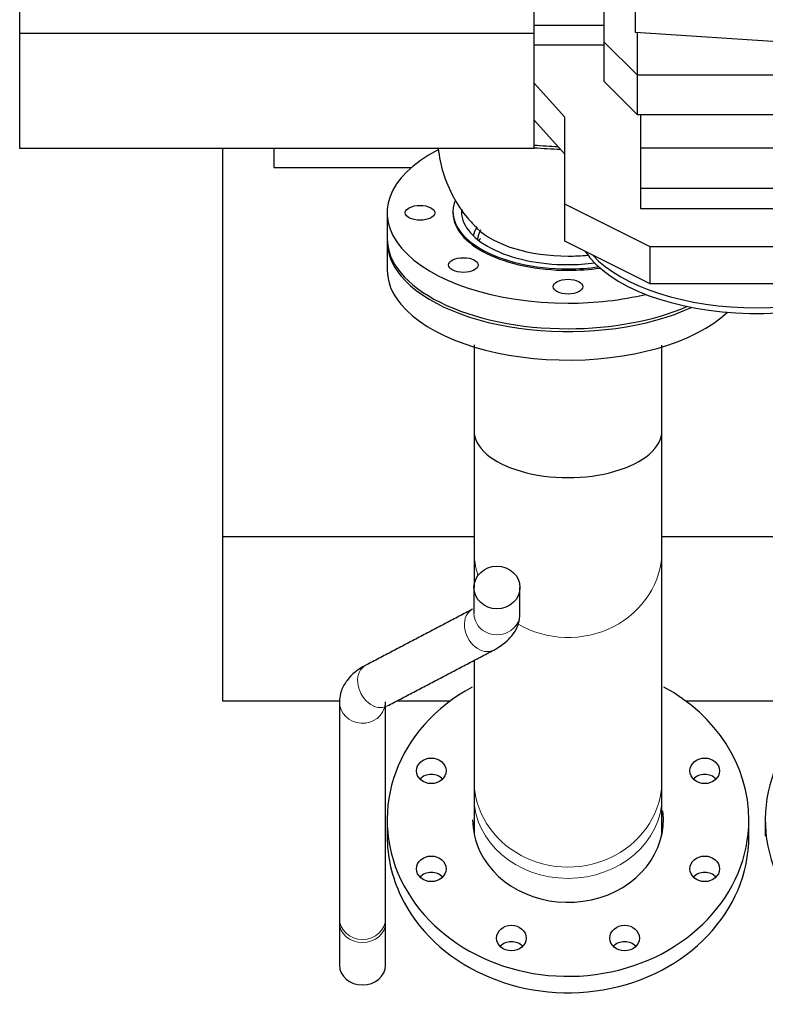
# Model space of a CAD drawing. Header units: inches. Extents: x 0 to 29700, y -16 to 21000.
# Tile 3 of 256: x 2984 to 3437, y 8010 to 8609. Entities that reach past the tile are written whole.
import ezdxf

# ---------------------------------------------------------------- set-up
doc = ezdxf.new("R2010")
doc.units = ezdxf.units.IN
doc.layers.add('1', color=7, linetype='Continuous', true_color=0xffffff)
doc.layers.add('254', color=7, linetype='Continuous', true_color=0xffffff)

msp = doc.modelspace()

# ---------------------------------------------------------------- linework, layer by layer
at = {"layer": '1', "color": 2, "linetype": 'Continuous', "lineweight": 25}
for p, q in [((3358.251, 8601.562), (3358.251, 9233.719)), ((3339.251, 8595.724), (3339.251, 9210.44)), ((2983.751, 8600.962), (2983.751, 8685.962)), ((3296.751, 8600.962), (3296.751, 8685.962)), ((2983.751, 8530.962), (2983.751, 8600.962)), ((3296.751, 8600.962), (2983.751, 8600.962)), ((3296.751, 8530.962), (3296.751, 8600.962)), ((3296.753, 8606.013), (3339.255, 8606.013)), ((3582.251, 8586.719), (3358.251, 8601.562)), ((3359.251, 8601.497), (3359.251, 8575.724)), ((3339.251, 8571.724), (3339.251, 8595.724)), ((3359.251, 8575.724), (3339.251, 8595.724)), ((3339.255, 8593.967), (3296.753, 8593.967)), ((3359.251, 8551.724), (3339.251, 8571.724)), ((3359.251, 8575.724), (3359.251, 8551.724)), ((3359.251, 8575.724), (3579.251, 8575.724)), ((3315.251, 8550.079), (3296.751, 8570.661)), ((3315.251, 8527.562), (3296.751, 8548.144)), ((3315.251, 8497.079), (3315.251, 8550.079)), ((3359.251, 8551.724), (3579.251, 8551.724)), ((3361.251, 8551.725), (3361.251, 8531.106)), ((3296.751, 8530.962), (2983.751, 8530.962)), ((3361.251, 8531.106), (3361.251, 8506.52)), ((3496.251, 8531.106), (3361.251, 8531.106)), ((3361.251, 8506.52), (3361.251, 8494.484)), ((3496.251, 8506.52), (3361.251, 8506.52)), ((3315.251, 8474.562), (3315.251, 8497.079)), ((3367.251, 8471.079), (3315.251, 8497.079)), ((3361.251, 8494.484), (3496.251, 8494.484)), ((3367.251, 8448.562), (3315.251, 8474.562)), ((3367.251, 8448.562), (3367.251, 8471.079)), ((3497.251, 8471.079), (3367.251, 8471.079)), ((3497.251, 8448.562), (3367.251, 8448.562))]:
    msp.add_line(p, q, dxfattribs=at)
for centre, start_param, end_param in [((3317.251, 8585.509), 1.3833807, 1.5281885), ((3432.251, 8485.509), 0.3181844, 0.3926991), ((3432.251, 8485.509), 0.3926991, 2.8234082), ((3432.251, 8488.974), 0.429711, 2.7119799)]:
    msp.add_ellipse(centre, major_axis=(-110, 0), ratio=0.5, start_param=start_param, end_param=end_param, dxfattribs=at)
at = {"layer": '254', "color": 2, "linetype": 'Continuous', "lineweight": 25}
for p, q in [((3107.251, 8294.562), (3107.251, 8530.965)), ((3138.251, 8530.967), (3138.251, 8519.362)), ((3138.251, 8519.362), (3222.037, 8519.362)), ((3207.253, 8491.824), (3207.253, 8476.236)), ((3247.253, 8492.69), (3247.253, 8491.824)), ((3207.249, 8474.49), (3207.249, 8457.169)), ((3207.249, 8457.175), (3207.249, 8457.169)), ((3107.251, 8194.562), (3107.251, 8294.565)), ((3260.217, 8294.562), (3107.251, 8294.562)), ((3490.21, 8294.562), (3374.488, 8294.562)), ((3178.401, 8194.562), (3107.251, 8194.562)), ((3178.251, 8194.11), (3178.248, 8062.469)), ((3206.248, 8062.468), (3206.251, 8194.109)), ((3245.593, 8194.562), (3212.957, 8194.562)), ((3475.603, 8194.562), (3388.974, 8194.562)), ((3207.249, 8122.317), (3207.249, 8112.316)), ((3259.249, 8122.322), (3259.249, 8122.317)), ((3427.249, 8112.316), (3427.249, 8122.317)), ((3437.251, 8122.302), (3437.251, 8112.301)), ((3207.249, 8112.325), (3207.249, 8112.316)), ((3178.248, 8059.745), (3178.248, 8033.904)), ((3206.248, 8033.904), (3206.248, 8059.745))]:
    msp.add_line(p, q, dxfattribs=at)
at = {"layer": '254', "color": 110, "linetype": 'Continuous', "lineweight": 13}
for p, q in [((3272.111, 8225.657), (3272.175, 8225.691)), ((3207.183, 8191.576), (3207.243, 8191.608))]:
    msp.add_line(p, q, dxfattribs=at)
at = {"layer": '254', "color": 2, "linetype": 'Continuous', "lineweight": 25}
for centre, major_axis, ratio, start_param, end_param in [((3317.253, 8491.824), (110, 0), 0.4999759, 2.3761239, 4.7123889), ((3317.253, 8587.089), (110, 0), 0.4999759, 4.5248751, 4.6564293), ((3317.253, 8492.69), (70, 0), 0.4999759, 2.97175, 4.7123889), ((3317.253, 8492.69), (64.821, 0), 0.4999759, 3.1031078, 4.7123889), ((3317.253, 8491.824), (70, 0), 0.4999759, 3.1414941, 4.7123889), ((3317.249, 8474.49), (-58, 0), 0.4999759, 5.9891554, 6.1673415), ((3317.253, 8496.575), (-62.214, 0), 0.4999759, 0.4734967, 1.5707963), ((3317.253, 8474.503), (-55, 0), 0.4999759, 6.0271452, 6.2465658), ((3317.253, 8476.236), (110, 0), 0.4999759, 3.1414941, 4.7123889), ((3317.249, 8465.83), (-57.15, 0), 0.4999759, 5.9149317, 5.9598958), ((3317.249, 8474.49), (110, 0), 0.4999759, 3.1414949, 3.5342904), ((3317.253, 8496.575), (-62.214, 0), 0.4999759, 1.5707963, 1.7666549), ((3317.249, 8457.169), (-110, 0), 0.4999759, 0, 0.3926977), ((3317.253, 8492.69), (64.821, 0), 0.4999759, 4.7123889, 4.9652871), ((3317.253, 8492.69), (70, 0), 0.4999759, 4.7123889, 4.9823695), ((3317.253, 8491.824), (70, 0), 0.4999759, 4.7123889, 4.9947396), ((3317.249, 8474.49), (110, 0), 0.4999759, 3.5342904, 5.4630313), ((3317.253, 8491.824), (110, 0), 0.4999759, 4.7123889, 5.1567279), ((3317.249, 8457.169), (-110, 0), 0.4999759, 0.3926977, 2.6509128), ((3317.253, 8476.236), (110, 0), 0.4999759, 4.7123889, 5.430341), ((3317.249, 8359.22), (57.15, 0), 0.4999759, 3.1411999, 6.2831853), ((3317.249, 8122.317), (110, 0), 0.8660115, 2.1295109, 3.5342908), ((3317.249, 8122.317), (110, 0), 0.8660115, 0, 1.0129691), ((3547.251, 8122.301), (110, 0), 0.8660115, 2.1295109, 3.5342906), ((3234.1, 8142.143), (9, 0), 0.8660115, 0.6964689, 2.4450654), ((3400.398, 8142.143), (9, 0), 0.8660115, 0.6964702, 2.4450641), ((3317.249, 8122.317), (-58, 0), 0.8660115, 0.3926974, 3.2494867), ((3317.249, 8122.317), (110, 0), 0.8660115, 3.5342908, 6.2831853), ((3317.249, 8122.317), (-58, 0), 0.8660115, 0, 0.3926974), ((3317.249, 8112.316), (58, 0), 0.8660115, 3.0024801, 3.041848), ((3317.249, 8117.316), (57.15, 0), 0.8660254, 3.1411999, 3.2394729), ((3317.249, 8117.316), (57.15, 0), 0.8660254, 6.1852069, 6.2831853), ((3317.249, 8112.316), (58, 0), 0.8660115, 0.0997455, 0.1409791), ((3317.249, 8112.316), (-110, 0), 0.8660115, 0, 0.3926981), ((3317.249, 8112.316), (-110, 0), 0.8660115, 0.3926981, 3.1415922), ((3234.1, 8082.489), (9, 0), 0.8660115, 0.6964689, 2.4450654), ((3400.398, 8082.489), (9, 0), 0.8660115, 0.6964702, 2.4450641), ((3282.807, 8040.308), (9, 0), 0.8660115, 0.6964693, 2.445065), ((3351.69, 8040.308), (9, 0), 0.8660115, 0.6964698, 2.4450645), ((3192.249, 8033.904), (14, 0), 0.8660115, 3.1416039, 6.2830923)]:
    msp.add_ellipse(centre, major_axis=major_axis, ratio=ratio, start_param=start_param, end_param=end_param, dxfattribs=at)
for centre, major_axis, ratio in [((3227.253, 8491.824), (9, 0), 0.4999759), ((3253.613, 8460.006), (9, 0), 0.4999759), ((3317.253, 8446.826), (9, 0), 0.4999759), ((3274.029, 8263.759), (-14, 0), 0.9265286), ((3234.1, 8152.143), (-9, 0), 0.8660115), ((3400.398, 8152.143), (-9, 0), 0.8660115), ((3234.1, 8092.49), (-9, 0), 0.8660115), ((3400.398, 8092.49), (-9, 0), 0.8660115), ((3282.807, 8050.308), (-9, 0), 0.8660115), ((3351.69, 8050.308), (-9, 0), 0.8660115)]:
    msp.add_ellipse(centre, major_axis=major_axis, ratio=ratio, dxfattribs=at)
at = {"layer": '254', "color": 110, "linetype": 'Continuous', "lineweight": 13}
for centre, major_axis, ratio, start_param, end_param in [((3317.249, 8286.28), (57.15, 0), 0.9265286, 3.1411018, 3.4320918), ((3317.249, 8286.28), (57.15, 0), 0.9265286, 4.1459205, 6.2831853), ((3265.604, 8238.053), (6.507, -12.396), 0.7530668, 3.1347896, 6.2831853), ((3274.029, 8247.916), (14, 0), 0.9265286, 3.1409132, 6.2830948), ((3200.676, 8203.972), (6.507, -12.396), 0.7530668, 3.1343969, 6.2831853), ((3192.251, 8194.109), (14, 0), 0.9265286, 3.1396574, 6.1552918), ((3317.249, 8146.512), (57.15, 0), 0.9265286, 3.1412, 6.2831853), ((3317.249, 8136.166), (57.15, 0), 0.8660254, 3.1430653, 6.2831853), ((3192.248, 8062.469), (14, 0), 0.9265286, 3.1416209, 6.2831154), ((3192.249, 8059.745), (14, 0), 0.8660115, 3.1425856, 6.2830923)]:
    msp.add_ellipse(centre, major_axis=major_axis, ratio=ratio, start_param=start_param, end_param=end_param, dxfattribs=at)
at = {"layer": '254', "color": 2, "linetype": 'Continuous', "lineweight": 25}
for points, knots in [([(3238.328, 8530.938), (3238.859, 8525.97), (3240.938, 8515.727), (3246.988, 8501.404), (3254.392, 8490.091), (3260.025, 8484.446), (3262.214, 8482.515)], [0, 0, 0, 0, 0.2714374, 0.5650937, 0.8423923, 1, 1, 1, 1]), ([(3260.099, 8359.22), (3260.099, 8351.045), (3260.099, 8335.592), (3260.099, 8315.16), (3260.099, 8298.315), (3260.099, 8289.843), (3260.099, 8286.28)], [0, 0, 0, 0, 0.2482828, 0.5, 0.7517172, 1, 1, 1, 1]), ([(3374.399, 8286.28), (3374.399, 8289.843), (3374.399, 8298.315), (3374.399, 8315.16), (3374.399, 8335.592), (3374.399, 8351.045), (3374.399, 8359.22)], [0, 0, 0, 0, 0.2482828, 0.5, 0.7517172, 1, 1, 1, 1]), ([(3272.166, 8225.686), (3274.854, 8227.111), (3279.442, 8230.199), (3284.32, 8235.52), (3287.307, 8241.323), (3287.969, 8245.695), (3288.029, 8247.921)], [0, 0, 0, 0, 0.2777034, 0.5390191, 0.7800858, 1, 1, 1, 1]), ([(3194.241, 8216.405), (3189.389, 8213.964), (3183.695, 8209.35), (3179.058, 8201.098), (3178.289, 8196.516), (3178.251, 8194.113)], [0, 0, 0, 0, 0.4926961, 0.7477809, 1, 1, 1, 1])]:
    msp.add_open_spline(points, degree=3, knots=knots, dxfattribs=at)
for points in [[(3260.099, 8411.449), (3260.099, 8359.22)], [(3374.399, 8359.22), (3374.399, 8411.341)], [(3260.099, 8286.28), (3260.099, 8263.921)], [(3374.399, 8146.512), (3374.399, 8286.28)], [(3260.029, 8263.762), (3260.029, 8247.919)], [(3288.029, 8247.921), (3288.029, 8263.764)], [(3259.169, 8250.486), (3194.241, 8216.405)], [(3207.238, 8191.605), (3272.166, 8225.686)], [(3260.099, 8219.351), (3260.099, 8146.512)], [(3260.099, 8146.512), (3260.099, 8136.166)], [(3374.399, 8136.166), (3374.399, 8146.512)], [(3260.099, 8136.166), (3260.099, 8117.316)], [(3374.399, 8117.316), (3374.399, 8136.166)], [(3178.248, 8062.472), (3178.248, 8059.749)], [(3206.248, 8059.75), (3206.248, 8062.474)]]:
    msp.add_open_spline(points, degree=1, dxfattribs=at)

doc.saveas('drawing.dxf')
